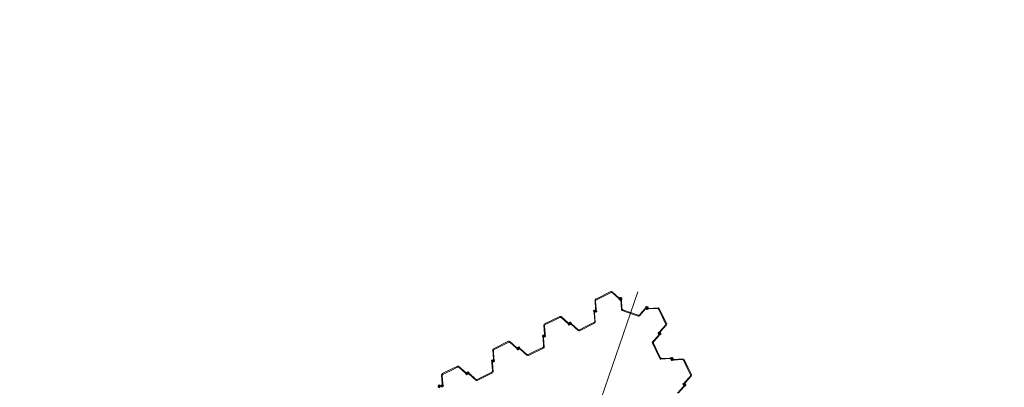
# Model space of a CAD drawing. Header units: metres. Extents: x 7508979 to 7510298, y 5841961 to 5842536.
# Tile 28 of 64: x 7509647.84 to 7509668.63, y 5842496.39 to 5842504.14. Entities that reach past the tile are written whole.
import ezdxf

# ---------------------------------------------------------------- set-up
doc = ezdxf.new("R2010")
doc.units = ezdxf.units.M
doc.linetypes.add('ACAD_ISO10W100', pattern=[18, 12, -3, 0, -3])
doc.layers.add('013_AKP-Osie-2', color=142, linetype='ACAD_ISO10W100', lineweight=18)
doc.layers.add('015_AKP-Stal-cienka', color=60, linetype='Continuous', lineweight=18)
doc.layers.add('03_AKP-Kreskowania', color=7, linetype='Continuous', lineweight=9, true_color=0xa6a6a6)

msp = doc.modelspace()

# ---------------------------------------------------------------- hatches: boundary and pattern name
at = {"layer": '03_AKP-Kreskowania', "ltscale": 100, "transparency": 33554687}
h = msp.add_hatch(dxfattribs=at)
h.set_pattern_fill('GRASS', color=256, scale=0.045, angle=160.9032)
h.set_pattern_definition([(250.90316, (7511633.8898, 5841844.2328), (0.49932114, -1.028167), [0.2143125, -1.4021336]), (205.90316, (7511633.8898, 5841844.2328), (0.49932114, -1.028167), [0.2143125, -0.9286875]), (295.90316, (7511633.8898, 5841844.2328), (1.028167, 0.49932114), [0.2143125, -0.9286875])])
edge = h.paths.add_edge_path()
edge.add_spline(control_points=[(7509560.428, 5842502.042), (7509560.976, 5842501.827), (7509562.224, 5842501.368), (7509563.485, 5842500.974), (7509564.203, 5842500.78)], knot_values=[19454.944206, 19454.944206, 19454.944206, 19454.944206, 21223.462374, 23456.740739, 23456.740739, 23456.740739, 23456.740739], degree=3, periodic=0)
edge.add_line((7509564.203, 5842500.78), (7509567.942, 5842511.58))
edge.add_line((7509567.942, 5842511.58), (7509567.945, 5842511.601))
edge.add_line((7509567.945, 5842511.601), (7509564.265, 5842513.123))
edge.add_line((7509564.265, 5842513.123), (7509560.428, 5842502.042))
edge = h.paths.add_edge_path()
edge.add_spline(control_points=[(7509557.96, 5842503.098), (7509558.5, 5842502.847), (7509559.045, 5842502.608), (7509559.593, 5842502.379)], knot_values=[24358.247031, 24358.247031, 24358.247031, 24358.247031, 26137.75858, 26137.75858, 26137.75858, 26137.75858], degree=3, periodic=0)
edge.add_line((7509559.593, 5842502.379), (7509563.432, 5842513.467))
edge.add_line((7509563.432, 5842513.467), (7509561.786, 5842514.148))
edge.add_line((7509561.786, 5842514.148), (7509557.96, 5842503.098))
edge = h.paths.add_edge_path()
edge.add_line((7509571.9, 5842523.027), (7509571.912, 5842523.045))
edge.add_line((7509571.912, 5842523.045), (7509575.65, 5842533.845))
edge.add_spline(control_points=[(7509575.65, 5842533.845), (7509574.966, 5842534.136), (7509573.732, 5842534.607), (7509572.467, 5842535.017), (7509571.904, 5842535.187)], knot_values=[19454.944206, 19454.944206, 19454.944206, 19454.944206, 21688.222571, 23456.740739, 23456.740739, 23456.740739, 23456.740739], degree=3, periodic=0)
edge.add_line((7509571.904, 5842535.187), (7509568.067, 5842524.106))
edge.add_line((7509568.067, 5842524.106), (7509571.9, 5842523.027))
edge = h.paths.add_edge_path()
edge.add_line((7509565.485, 5842524.833), (7509567.199, 5842524.351))
edge.add_line((7509567.199, 5842524.351), (7509571.038, 5842535.439))
edge.add_spline(control_points=[(7509571.038, 5842535.439), (7509570.467, 5842535.598), (7509569.891, 5842535.746), (7509569.311, 5842535.883)], knot_values=[24358.247031, 24358.247031, 24358.247031, 24358.247031, 26137.75858, 26137.75858, 26137.75858, 26137.75858], degree=3, periodic=0)
edge.add_line((7509569.311, 5842535.883), (7509565.485, 5842524.833))
edge = h.paths.add_edge_path()
edge.add_line((7509887.633, 5842386.674), (7509887.585, 5842386.691))
edge.add_line((7509887.585, 5842386.691), (7509891.94, 5842399.269))
edge.add_line((7509891.94, 5842399.269), (7509891.864, 5842399.293))
edge.add_line((7509891.864, 5842399.293), (7509887.479, 5842386.628))
edge.add_spline(control_points=[(7509887.479, 5842386.628), (7509887.954, 5842386.375), (7509890.784, 5842384.953), (7509893.631, 5842383.885), (7509896.087, 5842383.23), (7509896.113, 5842383.223)], knot_values=[21013.433794, 21013.433794, 21013.433794, 21013.433794, 22562.78043, 30165.17056, 30248.311095, 30248.311095, 30248.311095, 30248.311095], degree=3, periodic=0)
edge.add_line((7509896.113, 5842383.223), (7509900.72, 5842396.528))
edge.add_line((7509900.72, 5842396.528), (7509891.988, 5842399.254))
edge.add_line((7509891.988, 5842399.254), (7509887.633, 5842386.674))
edge = h.paths.add_edge_path()
edge.add_line((7509903.483, 5842409.68), (7509906.986, 5842419.799))
edge.add_spline(control_points=[(7509906.986, 5842419.799), (7509906.32, 5842420.076), (7509903.682, 5842421.115), (7509900.933, 5842421.938), (7509898.837, 5842422.185)], knot_values=[9690.860076, 9690.860076, 9690.860076, 9690.860076, 11850.095835, 18161.631326, 18161.631326, 18161.631326, 18161.631326], degree=3, periodic=0)
edge.add_line((7509898.837, 5842422.185), (7509895.51, 5842412.576))
edge.add_line((7509895.51, 5842412.576), (7509895.509, 5842412.571))
edge.add_line((7509895.509, 5842412.571), (7509903.483, 5842409.68))

# ---------------------------------------------------------------- linework, layer by layer
at = {"layer": '013_AKP-Osie-2', "ltscale": 70}
msp.add_line((7509660.893, 5842498.403), (7509653.354, 5842476.626), dxfattribs=at)
at = {"layer": '015_AKP-Stal-cienka'}
for p, q in [((7509660.002, 5842498.251), (7509660.322, 5842498.407)), ((7509660.325, 5842498.385), (7509660.171, 5842498.311)), ((7509660.497, 5842498.27), (7509660.35, 5842498.403)), ((7509660.489, 5842498.262), (7509660.358, 5842498.38)), ((7509660.001, 5842498.029), (7509659.988, 5842498.227)), ((7509660.013, 5842498.031), (7509660, 5842498.207)), ((7509660.017, 5842498.236), (7509660.171, 5842498.311)), ((7509660.493, 5842498.256), (7509660.508, 5842498.232)), ((7509660.502, 5842498.264), (7509660.516, 5842498.241)), ((7509660.505, 5842498.269), (7509660.508, 5842498.277)), ((7509660.516, 5842498.27), (7509660.516, 5842498.272)), ((7509660.525, 5842498.252), (7509660.516, 5842498.268)), ((7509660.526, 5842498.259), (7509660.516, 5842498.262)), ((7509660.516, 5842498.262), (7509660.526, 5842498.259)), ((7509660.526, 5842498.259), (7509660.516, 5842498.262)), ((7509660.516, 5842498.262), (7509660.526, 5842498.259)), ((7509660.517, 5842498.25), (7509660.522, 5842498.249)), ((7509660.523, 5842498.265), (7509660.519, 5842498.255)), ((7509660.519, 5842498.255), (7509660.523, 5842498.265)), ((7509660.523, 5842498.265), (7509660.519, 5842498.255)), ((7509660.519, 5842498.255), (7509660.523, 5842498.265)), ((7509660.52, 5842498.274), (7509660.539, 5842498.267)), ((7509660.526, 5842498.266), (7509660.521, 5842498.264)), ((7509660.522, 5842498.26), (7509660.54, 5842498.255)), ((7509660.541, 5842498.248), (7509660.522, 5842498.239)), ((7509660.523, 5842498.284), (7509660.546, 5842498.276)), ((7509660.546, 5842498.238), (7509660.524, 5842498.227)), ((7509660.526, 5842498.255), (7509660.535, 5842498.259)), ((7509660.535, 5842498.259), (7509660.526, 5842498.255)), ((7509660.526, 5842498.255), (7509660.535, 5842498.259)), ((7509660.535, 5842498.259), (7509660.526, 5842498.255)), ((7509660.533, 5842498.252), (7509660.528, 5842498.261)), ((7509660.528, 5842498.261), (7509660.533, 5842498.252)), ((7509660.533, 5842498.252), (7509660.528, 5842498.261)), ((7509660.528, 5842498.261), (7509660.533, 5842498.252)), ((7509660.535, 5842498.227), (7509660.545, 5842498.029)), ((7509660.536, 5842498.234), (7509660.543, 5842498.261)), ((7509660.541, 5842498.253), (7509660.542, 5842498.252)), ((7509660.547, 5842498.227), (7509660.556, 5842498.051)), ((7509660.548, 5842498.262), (7509660.552, 5842498.254)), ((7509660.548, 5842498.234), (7509660.554, 5842498.262)), ((7509659.968, 5842497.966), (7509659.958, 5842497.993)), ((7509659.986, 5842498.018), (7509659.964, 5842498.008)), ((7509659.979, 5842497.967), (7509659.969, 5842497.993)), ((7509659.969, 5842497.959), (7509659.981, 5842497.782)), ((7509659.99, 5842498.008), (7509659.972, 5842497.999)), ((7509659.976, 5842497.984), (7509659.98, 5842497.977)), ((7509659.98, 5842497.96), (7509659.994, 5842497.762)), ((7509659.986, 5842498.004), (7509659.991, 5842498.006)), ((7509659.995, 5842497.997), (7509659.986, 5842497.993)), ((7509659.994, 5842498.004), (7509659.987, 5842497.986)), ((7509659.987, 5842497.984), (7509659.988, 5842497.983)), ((7509659.988, 5842497.986), (7509659.995, 5842498.003)), ((7509659.993, 5842497.99), (7509659.989, 5842497.999)), ((7509659.996, 5842497.985), (7509659.991, 5842497.983)), ((7509659.992, 5842497.981), (7509660.01, 5842497.99)), ((7509659.995, 5842498.005), (7509659.994, 5842498.007)), ((7509659.996, 5842497.971), (7509660.018, 5842497.982)), ((7509660.006, 5842498.005), (7509660.002, 5842498.013)), ((7509660.003, 5842498.022), (7509660.012, 5842497.996)), ((7509660.014, 5842498.024), (7509660.024, 5842497.997)), ((7509660.899, 5842497.89), (7509660.562, 5842498.007)), ((7509660.576, 5842498.024), (7509660.737, 5842497.968)), ((7509660.899, 5842497.912), (7509660.737, 5842497.968)), ((7509661.056, 5842498.047), (7509660.926, 5842497.897)), ((7509661.047, 5842498.054), (7509660.931, 5842497.921)), ((7509661.051, 5842498.06), (7509661.063, 5842498.086)), ((7509661.06, 5842498.053), (7509661.071, 5842498.078)), ((7509661.064, 5842498.059), (7509661.075, 5842498.037)), ((7509661.077, 5842498.079), (7509661.07, 5842498.075)), ((7509661.074, 5842498.063), (7509661.083, 5842498.045)), ((7509661.077, 5842498.068), (7509661.076, 5842498.067)), ((7509661.101, 5842498.084), (7509661.078, 5842498.092)), ((7509661.097, 5842498.074), (7509661.078, 5842498.081)), ((7509661.079, 5842498.06), (7509661.097, 5842498.067)), ((7509661.097, 5842498.061), (7509661.08, 5842498.068)), ((7509661.085, 5842498.054), (7509661.08, 5842498.056)), ((7509661.083, 5842498.062), (7509661.092, 5842498.066)), ((7509661.092, 5842498.066), (7509661.083, 5842498.062)), ((7509661.083, 5842498.062), (7509661.092, 5842498.066)), ((7509661.092, 5842498.066), (7509661.083, 5842498.062)), ((7509661.083, 5842498.066), (7509661.093, 5842498.062)), ((7509661.09, 5842498.069), (7509661.086, 5842498.059)), ((7509661.09, 5842498.059), (7509661.086, 5842498.068)), ((7509661.086, 5842498.068), (7509661.09, 5842498.059)), ((7509661.09, 5842498.059), (7509661.086, 5842498.068)), ((7509661.086, 5842498.068), (7509661.09, 5842498.059)), ((7509661.115, 5842498.052), (7509661.089, 5842498.042)), ((7509661.117, 5842498.041), (7509661.09, 5842498.031)), ((7509661.097, 5842498.069), (7509661.1, 5842498.064)), ((7509661.098, 5842498.069), (7509661.099, 5842498.07)), ((7509661.106, 5842498.061), (7509661.108, 5842498.069)), ((7509661.122, 5842498.053), (7509661.32, 5842498.067)), ((7509661.124, 5842498.042), (7509661.3, 5842498.054)), ((7509661.329, 5842498.037), (7509661.404, 5842497.884)), ((7509661.5, 5842497.732), (7509661.344, 5842498.053)), ((7509658.922, 5842497.727), (7509659.243, 5842497.883)), ((7509658.938, 5842497.712), (7509659.092, 5842497.786)), ((7509659.245, 5842497.861), (7509659.092, 5842497.786)), ((7509659.418, 5842497.746), (7509659.271, 5842497.879)), ((7509659.409, 5842497.738), (7509659.278, 5842497.856)), ((7509659.422, 5842497.74), (7509659.437, 5842497.717)), ((7509659.436, 5842497.751), (7509659.458, 5842497.762)), ((7509659.44, 5842497.736), (7509659.44, 5842497.738)), ((7509659.441, 5842497.742), (7509659.459, 5842497.75)), ((7509659.447, 5842497.742), (7509659.442, 5842497.74)), ((7509659.442, 5842497.736), (7509659.46, 5842497.731)), ((7509659.453, 5842497.728), (7509659.449, 5842497.737)), ((7509659.449, 5842497.737), (7509659.453, 5842497.728)), ((7509659.453, 5842497.728), (7509659.449, 5842497.737)), ((7509659.449, 5842497.737), (7509659.453, 5842497.728)), ((7509659.453, 5842497.728), (7509659.449, 5842497.737)), ((7509659.449, 5842497.737), (7509659.453, 5842497.728)), ((7509659.453, 5842497.728), (7509659.449, 5842497.737)), ((7509659.449, 5842497.737), (7509659.453, 5842497.728)), ((7509659.48, 5842497.725), (7509659.466, 5842497.749)), ((7509659.468, 5842497.738), (7509659.472, 5842497.73)), ((7509659.488, 5842497.733), (7509659.473, 5842497.757)), ((7509659.659, 5842497.582), (7509659.98, 5842497.738)), ((7509659.964, 5842497.753), (7509659.811, 5842497.679)), ((7509661.478, 5842497.73), (7509661.404, 5842497.884)), ((7509658.922, 5842497.505), (7509658.908, 5842497.703)), ((7509658.933, 5842497.506), (7509658.921, 5842497.683)), ((7509659.414, 5842497.732), (7509659.429, 5842497.708)), ((7509659.434, 5842497.728), (7509659.43, 5842497.735)), ((7509659.46, 5842497.729), (7509659.442, 5842497.734)), ((7509659.461, 5842497.724), (7509659.443, 5842497.715)), ((7509659.467, 5842497.714), (7509659.444, 5842497.703)), ((7509659.447, 5842497.73), (7509659.456, 5842497.735)), ((7509659.456, 5842497.735), (7509659.447, 5842497.73)), ((7509659.447, 5842497.73), (7509659.456, 5842497.735)), ((7509659.456, 5842497.735), (7509659.447, 5842497.73)), ((7509659.447, 5842497.73), (7509659.456, 5842497.735)), ((7509659.456, 5842497.735), (7509659.447, 5842497.73)), ((7509659.447, 5842497.73), (7509659.456, 5842497.735)), ((7509659.456, 5842497.735), (7509659.447, 5842497.73)), ((7509659.456, 5842497.723), (7509659.46, 5842497.725)), ((7509659.462, 5842497.729), (7509659.463, 5842497.728)), ((7509659.485, 5842497.72), (7509659.632, 5842497.586)), ((7509659.493, 5842497.728), (7509659.624, 5842497.609)), ((7509659.657, 5842497.604), (7509659.811, 5842497.679)), ((7509661.331, 5842497.509), (7509661.321, 5842497.531)), ((7509661.349, 5842497.561), (7509661.325, 5842497.546)), ((7509661.341, 5842497.514), (7509661.332, 5842497.532)), ((7509661.357, 5842497.553), (7509661.334, 5842497.539)), ((7509661.345, 5842497.541), (7509661.353, 5842497.545)), ((7509661.347, 5842497.515), (7509661.352, 5842497.533)), ((7509661.353, 5842497.533), (7509661.348, 5842497.515)), ((7509661.348, 5842497.529), (7509661.352, 5842497.52)), ((7509661.353, 5842497.535), (7509661.355, 5842497.536)), ((7509661.355, 5842497.566), (7509661.474, 5842497.697)), ((7509661.359, 5842497.529), (7509661.357, 5842497.533)), ((7509661.359, 5842497.534), (7509661.368, 5842497.516)), ((7509661.363, 5842497.558), (7509661.496, 5842497.705)), ((7509661.369, 5842497.54), (7509661.379, 5842497.517)), ((7509657.843, 5842497.203), (7509658.163, 5842497.358)), ((7509658.166, 5842497.337), (7509658.012, 5842497.262)), ((7509658.338, 5842497.221), (7509658.191, 5842497.354)), ((7509658.33, 5842497.213), (7509658.199, 5842497.332)), ((7509658.888, 5842497.442), (7509658.878, 5842497.468)), ((7509658.906, 5842497.494), (7509658.884, 5842497.483)), ((7509658.899, 5842497.443), (7509658.89, 5842497.469)), ((7509658.89, 5842497.435), (7509658.902, 5842497.258)), ((7509658.911, 5842497.484), (7509658.892, 5842497.475)), ((7509658.897, 5842497.46), (7509658.9, 5842497.452)), ((7509658.901, 5842497.436), (7509658.915, 5842497.238)), ((7509658.907, 5842497.48), (7509658.911, 5842497.482)), ((7509658.914, 5842497.479), (7509658.907, 5842497.462)), ((7509658.907, 5842497.468), (7509658.916, 5842497.473)), ((7509658.916, 5842497.473), (7509658.907, 5842497.468)), ((7509658.907, 5842497.468), (7509658.916, 5842497.473)), ((7509658.916, 5842497.473), (7509658.907, 5842497.468)), ((7509658.907, 5842497.46), (7509658.908, 5842497.458)), ((7509658.909, 5842497.462), (7509658.916, 5842497.479)), ((7509658.909, 5842497.475), (7509658.914, 5842497.466)), ((7509658.914, 5842497.466), (7509658.909, 5842497.475)), ((7509658.909, 5842497.475), (7509658.914, 5842497.466)), ((7509658.914, 5842497.466), (7509658.909, 5842497.475)), ((7509658.916, 5842497.461), (7509658.911, 5842497.459)), ((7509658.912, 5842497.457), (7509658.931, 5842497.466)), ((7509658.915, 5842497.481), (7509658.915, 5842497.483)), ((7509658.917, 5842497.447), (7509658.939, 5842497.458)), ((7509658.926, 5842497.481), (7509658.922, 5842497.489)), ((7509658.924, 5842497.498), (7509658.933, 5842497.472)), ((7509658.935, 5842497.499), (7509658.945, 5842497.473)), ((7509661.337, 5842497.491), (7509661.204, 5842497.344)), ((7509661.345, 5842497.482), (7509661.226, 5842497.351)), ((7509661.34, 5842497.52), (7509661.343, 5842497.515)), ((7509661.342, 5842497.495), (7509661.366, 5842497.51)), ((7509661.345, 5842497.522), (7509661.354, 5842497.526)), ((7509661.347, 5842497.513), (7509661.345, 5842497.513)), ((7509661.355, 5842497.507), (7509661.347, 5842497.503)), ((7509661.35, 5842497.487), (7509661.375, 5842497.502)), ((7509657.843, 5842496.981), (7509657.829, 5842497.179)), ((7509657.854, 5842496.982), (7509657.842, 5842497.158)), ((7509657.858, 5842497.188), (7509658.012, 5842497.262)), ((7509658.335, 5842497.208), (7509658.35, 5842497.183)), ((7509658.343, 5842497.216), (7509658.357, 5842497.192)), ((7509658.354, 5842497.203), (7509658.351, 5842497.211)), ((7509658.356, 5842497.227), (7509658.378, 5842497.238)), ((7509658.361, 5842497.212), (7509658.36, 5842497.213)), ((7509658.362, 5842497.217), (7509658.38, 5842497.226)), ((7509658.367, 5842497.218), (7509658.363, 5842497.216)), ((7509658.363, 5842497.212), (7509658.381, 5842497.206)), ((7509658.381, 5842497.205), (7509658.363, 5842497.21)), ((7509658.382, 5842497.199), (7509658.364, 5842497.191)), ((7509658.387, 5842497.19), (7509658.365, 5842497.179)), ((7509658.367, 5842497.206), (7509658.376, 5842497.211)), ((7509658.376, 5842497.211), (7509658.367, 5842497.206)), ((7509658.367, 5842497.206), (7509658.376, 5842497.211)), ((7509658.376, 5842497.211), (7509658.367, 5842497.206)), ((7509658.374, 5842497.204), (7509658.37, 5842497.213)), ((7509658.37, 5842497.213), (7509658.374, 5842497.204)), ((7509658.374, 5842497.204), (7509658.37, 5842497.213)), ((7509658.37, 5842497.213), (7509658.374, 5842497.204)), ((7509658.376, 5842497.199), (7509658.381, 5842497.201)), ((7509658.383, 5842497.205), (7509658.383, 5842497.203)), ((7509658.401, 5842497.201), (7509658.386, 5842497.224)), ((7509658.389, 5842497.213), (7509658.393, 5842497.206)), ((7509658.409, 5842497.209), (7509658.394, 5842497.233)), ((7509658.405, 5842497.195), (7509658.552, 5842497.062)), ((7509658.413, 5842497.203), (7509658.544, 5842497.085)), ((7509658.578, 5842497.08), (7509658.731, 5842497.155)), ((7509658.58, 5842497.058), (7509658.901, 5842497.214)), ((7509658.885, 5842497.229), (7509658.731, 5842497.155)), ((7509661.356, 5842496.995), (7509661.2, 5842497.316)), ((7509661.222, 5842497.318), (7509661.296, 5842497.165)), ((7509661.371, 5842497.011), (7509661.296, 5842497.165)), ((7509657.809, 5842496.917), (7509657.799, 5842496.944)), ((7509657.827, 5842496.97), (7509657.805, 5842496.959)), ((7509657.82, 5842496.919), (7509657.81, 5842496.945)), ((7509657.81, 5842496.91), (7509657.822, 5842496.734)), ((7509657.831, 5842496.96), (7509657.813, 5842496.951)), ((7509657.817, 5842496.936), (7509657.821, 5842496.928)), ((7509657.821, 5842496.912), (7509657.835, 5842496.714)), ((7509657.827, 5842496.956), (7509657.832, 5842496.958)), ((7509657.835, 5842496.955), (7509657.828, 5842496.938)), ((7509657.828, 5842496.944), (7509657.836, 5842496.948)), ((7509657.836, 5842496.948), (7509657.828, 5842496.944)), ((7509657.828, 5842496.944), (7509657.836, 5842496.948)), ((7509657.836, 5842496.948), (7509657.828, 5842496.944)), ((7509657.828, 5842496.936), (7509657.829, 5842496.934)), ((7509657.829, 5842496.937), (7509657.836, 5842496.954)), ((7509657.83, 5842496.951), (7509657.834, 5842496.942)), ((7509657.834, 5842496.942), (7509657.83, 5842496.951)), ((7509657.83, 5842496.951), (7509657.834, 5842496.942)), ((7509657.834, 5842496.942), (7509657.83, 5842496.951)), ((7509657.837, 5842496.937), (7509657.832, 5842496.935)), ((7509657.833, 5842496.933), (7509657.851, 5842496.942)), ((7509657.836, 5842496.957), (7509657.835, 5842496.958)), ((7509657.837, 5842496.923), (7509657.859, 5842496.933)), ((7509657.847, 5842496.957), (7509657.843, 5842496.964)), ((7509657.844, 5842496.974), (7509657.854, 5842496.948)), ((7509657.855, 5842496.975), (7509657.865, 5842496.948)), ((7509661.578, 5842496.995), (7509661.38, 5842496.981)), ((7509661.576, 5842497.006), (7509661.4, 5842496.994)), ((7509661.583, 5842497.008), (7509661.61, 5842497.018)), ((7509661.585, 5842496.996), (7509661.61, 5842497.006)), ((7509661.588, 5842496.979), (7509661.599, 5842496.957)), ((7509661.602, 5842496.999), (7509661.594, 5842496.995)), ((7509661.599, 5842496.984), (7509661.607, 5842496.965)), ((7509661.601, 5842496.988), (7509661.6, 5842496.988)), ((7509661.603, 5842496.98), (7509661.6, 5842496.984)), ((7509661.603, 5842496.987), (7509661.62, 5842496.98)), ((7509661.621, 5842496.982), (7509661.604, 5842496.988)), ((7509661.608, 5842496.982), (7509661.617, 5842496.987)), ((7509661.617, 5842496.987), (7509661.608, 5842496.982)), ((7509661.608, 5842496.982), (7509661.617, 5842496.987)), ((7509661.617, 5842496.987), (7509661.608, 5842496.982)), ((7509661.608, 5842496.982), (7509661.617, 5842496.987)), ((7509661.617, 5842496.987), (7509661.608, 5842496.982)), ((7509661.608, 5842496.982), (7509661.617, 5842496.987)), ((7509661.617, 5842496.987), (7509661.608, 5842496.982)), ((7509661.614, 5842496.98), (7509661.61, 5842496.989)), ((7509661.61, 5842496.989), (7509661.614, 5842496.98)), ((7509661.614, 5842496.98), (7509661.61, 5842496.989)), ((7509661.61, 5842496.989), (7509661.614, 5842496.98)), ((7509661.614, 5842496.98), (7509661.61, 5842496.989)), ((7509661.61, 5842496.989), (7509661.614, 5842496.98)), ((7509661.614, 5842496.98), (7509661.61, 5842496.989)), ((7509661.61, 5842496.989), (7509661.614, 5842496.98)), ((7509661.64, 5842496.972), (7509661.614, 5842496.963)), ((7509661.641, 5842496.961), (7509661.614, 5842496.951)), ((7509661.626, 5842496.985), (7509661.617, 5842497.004)), ((7509661.621, 5842496.989), (7509661.624, 5842496.984)), ((7509661.623, 5842496.98), (7509661.624, 5842496.981)), ((7509661.623, 5842496.97), (7509661.63, 5842496.973)), ((7509661.636, 5842496.99), (7509661.625, 5842497.012)), ((7509661.646, 5842496.974), (7509661.844, 5842496.988)), ((7509661.648, 5842496.963), (7509661.824, 5842496.975)), ((7509661.853, 5842496.958), (7509661.928, 5842496.804)), ((7509662.024, 5842496.653), (7509661.869, 5842496.974)), ((7509656.763, 5842496.679), (7509657.084, 5842496.834)), ((7509656.779, 5842496.663), (7509656.933, 5842496.738)), ((7509657.086, 5842496.813), (7509656.933, 5842496.738)), ((7509657.259, 5842496.697), (7509657.112, 5842496.83)), ((7509657.251, 5842496.689), (7509657.12, 5842496.808)), ((7509657.277, 5842496.703), (7509657.299, 5842496.714)), ((7509657.282, 5842496.693), (7509657.3, 5842496.702)), ((7509657.321, 5842496.677), (7509657.307, 5842496.7)), ((7509657.329, 5842496.685), (7509657.314, 5842496.709)), ((7509657.806, 5842496.705), (7509657.652, 5842496.63)), ((7509662.003, 5842496.651), (7509661.928, 5842496.804)), ((7509656.763, 5842496.456), (7509656.749, 5842496.654)), ((7509656.774, 5842496.458), (7509656.762, 5842496.634)), ((7509657.255, 5842496.684), (7509657.27, 5842496.659)), ((7509657.263, 5842496.692), (7509657.278, 5842496.668)), ((7509657.275, 5842496.679), (7509657.271, 5842496.687)), ((7509657.281, 5842496.688), (7509657.281, 5842496.689)), ((7509657.288, 5842496.694), (7509657.283, 5842496.691)), ((7509657.283, 5842496.687), (7509657.301, 5842496.682)), ((7509657.301, 5842496.681), (7509657.283, 5842496.686)), ((7509657.302, 5842496.675), (7509657.284, 5842496.666)), ((7509657.308, 5842496.666), (7509657.286, 5842496.655)), ((7509657.288, 5842496.682), (7509657.297, 5842496.686)), ((7509657.297, 5842496.686), (7509657.288, 5842496.682)), ((7509657.288, 5842496.682), (7509657.297, 5842496.686)), ((7509657.297, 5842496.686), (7509657.288, 5842496.682)), ((7509657.294, 5842496.68), (7509657.29, 5842496.689)), ((7509657.29, 5842496.689), (7509657.294, 5842496.68)), ((7509657.294, 5842496.68), (7509657.29, 5842496.689)), ((7509657.29, 5842496.689), (7509657.294, 5842496.68)), ((7509657.297, 5842496.675), (7509657.301, 5842496.677)), ((7509657.303, 5842496.681), (7509657.304, 5842496.679)), ((7509657.31, 5842496.689), (7509657.313, 5842496.682)), ((7509657.326, 5842496.671), (7509657.473, 5842496.538)), ((7509657.334, 5842496.679), (7509657.465, 5842496.56)), ((7509657.498, 5842496.556), (7509657.652, 5842496.63)), ((7509657.501, 5842496.534), (7509657.821, 5842496.69)), ((7509661.879, 5842496.486), (7509661.998, 5842496.617)), ((7509661.887, 5842496.478), (7509662.02, 5842496.625)), ((7509656.685, 5842496.429), (7509656.677, 5842496.406)), ((7509656.71, 5842496.379), (7509656.684, 5842496.391)), ((7509656.696, 5842496.425), (7509656.689, 5842496.406)), ((7509656.717, 5842496.388), (7509656.692, 5842496.4)), ((7509656.701, 5842496.426), (7509656.7, 5842496.427)), ((7509656.709, 5842496.434), (7509656.701, 5842496.437)), ((7509656.701, 5842496.418), (7509656.711, 5842496.414)), ((7509656.711, 5842496.414), (7509656.701, 5842496.418)), ((7509656.701, 5842496.418), (7509656.711, 5842496.414)), ((7509656.711, 5842496.414), (7509656.701, 5842496.418)), ((7509656.71, 5842496.408), (7509656.703, 5842496.425)), ((7509656.704, 5842496.411), (7509656.707, 5842496.421)), ((7509656.707, 5842496.421), (7509656.704, 5842496.411)), ((7509656.704, 5842496.411), (7509656.707, 5842496.421)), ((7509656.707, 5842496.421), (7509656.704, 5842496.411)), ((7509656.716, 5842496.413), (7509656.714, 5842496.408)), ((7509656.738, 5842496.412), (7509656.742, 5842496.404)), ((7509656.748, 5842496.431), (7509656.753, 5842496.434)), ((7509656.755, 5842496.431), (7509656.748, 5842496.414)), ((7509656.749, 5842496.411), (7509656.749, 5842496.41)), ((7509656.753, 5842496.408), (7509656.772, 5842496.417)), ((7509656.758, 5842496.398), (7509656.78, 5842496.409)), ((7509656.765, 5842496.45), (7509656.774, 5842496.424)), ((7509656.776, 5842496.451), (7509656.786, 5842496.424)), ((7509661.861, 5842496.411), (7509661.728, 5842496.264)), ((7509661.869, 5842496.403), (7509661.751, 5842496.272)), ((7509661.856, 5842496.429), (7509661.845, 5842496.451)), ((7509661.874, 5842496.482), (7509661.849, 5842496.467)), ((7509661.865, 5842496.435), (7509661.856, 5842496.453)), ((7509661.882, 5842496.474), (7509661.858, 5842496.459)), ((7509661.865, 5842496.44), (7509661.867, 5842496.436)), ((7509661.867, 5842496.416), (7509661.89, 5842496.43)), ((7509661.869, 5842496.462), (7509661.877, 5842496.466)), ((7509661.871, 5842496.434), (7509661.869, 5842496.433)), ((7509661.879, 5842496.447), (7509661.87, 5842496.443)), ((7509661.87, 5842496.443), (7509661.879, 5842496.447)), ((7509661.879, 5842496.447), (7509661.87, 5842496.443)), ((7509661.87, 5842496.443), (7509661.879, 5842496.447)), ((7509661.871, 5842496.436), (7509661.876, 5842496.454)), ((7509661.877, 5842496.454), (7509661.872, 5842496.436)), ((7509661.876, 5842496.44), (7509661.872, 5842496.449)), ((7509661.872, 5842496.449), (7509661.876, 5842496.44)), ((7509661.876, 5842496.44), (7509661.872, 5842496.449)), ((7509661.872, 5842496.449), (7509661.876, 5842496.44)), ((7509661.879, 5842496.427), (7509661.872, 5842496.424)), ((7509661.875, 5842496.408), (7509661.899, 5842496.423)), ((7509661.878, 5842496.456), (7509661.879, 5842496.456)), ((7509661.884, 5842496.449), (7509661.881, 5842496.454)), ((7509661.883, 5842496.455), (7509661.892, 5842496.437)), ((7509661.893, 5842496.46), (7509661.904, 5842496.438))]:
    msp.add_line(p, q, dxfattribs=at)
for centre, radius, start, end in [((7509660.333, 5842498.384), 0.025, 47.8205, 115.9032), ((7509660.338, 5842498.358), 0.03, 47.8205, 115.9032), ((7509660.013, 5842498.229), 0.025, 115.9032, 183.9858), ((7509660.03, 5842498.209), 0.03, 115.9032, 183.9858), ((7509660.472, 5842498.243), 0.025, 31.6142, 47.8205), ((7509660.48, 5842498.251), 0.025, 31.6142, 47.8205), ((7509660.515, 5842498.266), 0.01, 160.9032, 201.4415), ((7509660.524, 5842498.269), 0.02, 201.4415, 250.9032), ((7509660.519, 5842498.273), 0.012, 70.9032, 160.9032), ((7509660.519, 5842498.238), 0.012, 211.6142, 295.9032), ((7509660.519, 5842498.271), 0.003, 70.9032, 160.9032), ((7509660.519, 5842498.269), 0.003, 160.9032, 208.9032), ((7509660.52, 5842498.243), 0.005, 211.6142, 295.9032), ((7509660.522, 5842498.262), 0.00213, 115.9032, 253.9032), ((7509660.523, 5842498.251), 0.00213, 250.9032, 28.9032), ((7509660.535, 5842498.248), 0.02, 66.4415, 115.9032), ((7509660.56, 5842498.229), 0.025, 166.6142, 182.8205), ((7509660.538, 5842498.262), 0.005, 346.6142, 70.9032), ((7509660.539, 5842498.252), 0.003, 25.9032, 73.9032), ((7509660.539, 5842498.251), 0.003, 295.9032, 25.9032), ((7509660.539, 5842498.257), 0.01, 25.9032, 66.4415), ((7509660.542, 5842498.265), 0.012, 346.6142, 70.9032), ((7509660.541, 5842498.249), 0.012, 295.9032, 25.9032), ((7509660.572, 5842498.228), 0.025, 166.6142, 182.8205), ((7509659.969, 5842497.997), 0.012, 115.9032, 200.1922), ((7509659.944, 5842497.957), 0.025, 3.9858, 20.1922), ((7509659.974, 5842497.995), 0.005, 115.9032, 200.1922), ((7509659.985, 5842497.989), 0.01, 165.3649, 205.9032), ((7509659.995, 5842497.986), 0.02, 115.9032, 165.3649), ((7509659.955, 5842497.959), 0.025, 3.9858, 20.1922), ((7509659.991, 5842497.982), 0.012, 205.9032, 295.9032), ((7509659.991, 5842498.008), 0.012, 25.9032, 115.9032), ((7509659.99, 5842497.985), 0.003, 157.9032, 205.9032), ((7509659.99, 5842497.985), 0.00213, 157.9032, 295.9032), ((7509659.99, 5842497.984), 0.003, 205.9032, 295.9032), ((7509659.991, 5842498.006), 0.003, 25.9032, 115.9032), ((7509659.992, 5842498.004), 0.00213, 337.9032, 115.9032), ((7509659.992, 5842498.004), 0.003, 337.9032, 25.9032), ((7509659.987, 5842498.003), 0.02, 295.9032, 345.3649), ((7509660.026, 5842498.031), 0.025, 183.9858, 200.1922), ((7509659.997, 5842498.001), 0.01, 345.3649, 25.9032), ((7509660.008, 5842497.995), 0.005, 295.9032, 20.1922), ((7509660.038, 5842498.032), 0.025, 183.9858, 200.1922), ((7509660.013, 5842497.993), 0.012, 295.9032, 20.1922), ((7509660.57, 5842498.03), 0.025, 182.8205, 250.9032), ((7509660.586, 5842498.052), 0.03, 182.8205, 250.9032), ((7509661.028, 5842498.07), 0.025, 318.9858, 335.1922), ((7509661.037, 5842498.063), 0.025, 318.9858, 335.1922), ((7509661.074, 5842498.081), 0.012, 70.9032, 155.1922), ((7509661.075, 5842498.064), 0.012, 115.9032, 205.9032), ((7509661.076, 5842498.076), 0.005, 70.9032, 155.1922), ((7509661.077, 5842498.064), 0.003, 115.9032, 205.9032), ((7509661.086, 5842498.042), 0.012, 205.9032, 290.1922), ((7509661.082, 5842498.07), 0.01, 75.3648, 115.9032), ((7509661.078, 5842498.065), 0.003, 67.9031, 115.9032), ((7509661.08, 5842498.058), 0.00213, 112.9032, 250.9032), ((7509661.088, 5842498.047), 0.005, 205.9032, 290.1922), ((7509661.079, 5842498.06), 0.02, 25.9032, 75.3648), ((7509661.091, 5842498.073), 0.02, 250.9032, 300.3649), ((7509661.096, 5842498.071), 0.003, 340.9032, 70.9032), ((7509661.095, 5842498.07), 0.003, 292.9032, 340.9032), ((7509661.098, 5842498.063), 0.00213, 247.9031, 25.9032), ((7509661.097, 5842498.073), 0.012, 340.9032, 70.9032), ((7509661.096, 5842498.064), 0.01, 300.3649, 340.9032), ((7509661.124, 5842498.028), 0.025, 93.9858, 110.1922), ((7509661.125, 5842498.017), 0.025, 93.9858, 110.1922), ((7509661.302, 5842498.024), 0.03, 25.9032, 93.9858), ((7509661.322, 5842498.042), 0.025, 25.9032, 93.9858), ((7509659.254, 5842497.86), 0.025, 47.8205, 115.9032), ((7509659.258, 5842497.834), 0.03, 47.8205, 115.9032), ((7509659.393, 5842497.719), 0.025, 31.6142, 47.8205), ((7509659.401, 5842497.727), 0.025, 31.6142, 47.8205), ((7509659.441, 5842497.74), 0.012, 115.9032, 205.9032), ((7509659.442, 5842497.739), 0.003, 115.9032, 205.9032), ((7509659.443, 5842497.737), 0.003, 205.9032, 253.9032), ((7509659.443, 5842497.738), 0.00213, 115.9032, 253.9032), ((7509659.455, 5842497.724), 0.02, 66.4415, 115.9032), ((7509659.463, 5842497.751), 0.012, 31.6142, 115.9032), ((7509659.462, 5842497.746), 0.005, 31.6142, 115.9032), ((7509659.459, 5842497.733), 0.01, 25.9032, 66.4415), ((7509659.951, 5842497.78), 0.03, 295.9032, 3.9858), ((7509659.969, 5842497.761), 0.025, 295.9032, 3.9858), ((7509660.908, 5842497.94), 0.03, 250.9032, 318.9858), ((7509660.907, 5842497.914), 0.025, 250.9032, 318.9858), ((7509658.933, 5842497.704), 0.025, 115.9032, 183.9858), ((7509658.951, 5842497.685), 0.03, 115.9032, 183.9858), ((7509659.439, 5842497.714), 0.012, 211.6142, 295.9032), ((7509659.443, 5842497.732), 0.01, 205.9032, 246.4415), ((7509659.441, 5842497.719), 0.005, 211.6142, 295.9032), ((7509659.447, 5842497.741), 0.02, 246.4415, 295.9032), ((7509659.459, 5842497.728), 0.003, 25.9032, 73.9032), ((7509659.459, 5842497.727), 0.00213, 295.9032, 73.9032), ((7509659.46, 5842497.726), 0.003, 295.9032, 25.9032), ((7509659.461, 5842497.725), 0.012, 295.9032, 25.9032), ((7509659.502, 5842497.738), 0.025, 211.6142, 227.8205), ((7509659.51, 5842497.746), 0.025, 211.6142, 227.8205), ((7509659.644, 5842497.631), 0.03, 227.8205, 295.9032), ((7509659.649, 5842497.605), 0.025, 227.8205, 295.9032), ((7509661.331, 5842497.536), 0.012, 121.6142, 205.9032), ((7509661.337, 5842497.534), 0.005, 121.6142, 205.9032), ((7509661.358, 5842497.528), 0.02, 156.4415, 205.9032), ((7509661.349, 5842497.532), 0.01, 115.9032, 156.4415), ((7509661.336, 5842497.583), 0.025, 301.6142, 317.8205), ((7509661.355, 5842497.532), 0.003, 115.9032, 163.9032), ((7509661.358, 5842497.534), 0.012, 25.9032, 115.9032), ((7509661.355, 5842497.532), 0.00213, 25.9032, 163.9032), ((7509661.356, 5842497.533), 0.003, 25.9032, 115.9032), ((7509661.344, 5842497.575), 0.025, 301.6142, 317.8205), ((7509661.341, 5842497.52), 0.02, 336.4415, 25.9032), ((7509661.451, 5842497.717), 0.03, 317.8205, 25.9032), ((7509661.478, 5842497.722), 0.025, 317.8205, 25.9032), ((7509658.174, 5842497.336), 0.025, 47.8205, 115.9032), ((7509658.179, 5842497.31), 0.03, 47.8205, 115.9032), ((7509658.889, 5842497.473), 0.012, 115.9032, 200.1922), ((7509658.865, 5842497.433), 0.025, 3.9858, 20.1922), ((7509658.895, 5842497.471), 0.005, 115.9032, 200.1922), ((7509658.915, 5842497.462), 0.02, 115.9032, 165.3649), ((7509658.906, 5842497.464), 0.01, 165.3649, 205.9032), ((7509658.876, 5842497.434), 0.025, 3.9858, 20.1922), ((7509658.911, 5842497.458), 0.012, 205.9032, 295.9032), ((7509658.912, 5842497.483), 0.012, 25.9032, 115.9032), ((7509658.91, 5842497.461), 0.003, 157.9032, 205.9032), ((7509658.91, 5842497.461), 0.00213, 157.9032, 295.9032), ((7509658.911, 5842497.46), 0.003, 205.9032, 295.9032), ((7509658.912, 5842497.481), 0.003, 25.9032, 115.9032), ((7509658.912, 5842497.48), 0.00213, 337.9032, 115.9032), ((7509658.913, 5842497.48), 0.003, 337.9032, 25.9032), ((7509658.907, 5842497.479), 0.02, 295.9032, 345.3649), ((7509658.947, 5842497.507), 0.025, 183.9858, 200.1922), ((7509658.917, 5842497.477), 0.01, 345.3649, 25.9032), ((7509658.928, 5842497.47), 0.005, 295.9032, 20.1922), ((7509658.958, 5842497.508), 0.025, 183.9858, 200.1922), ((7509658.933, 5842497.468), 0.012, 295.9032, 20.1922), ((7509661.222, 5842497.327), 0.025, 137.8205, 205.9032), ((7509661.249, 5842497.331), 0.03, 137.8205, 205.9032), ((7509661.342, 5842497.514), 0.012, 205.9032, 295.9032), ((7509661.356, 5842497.474), 0.025, 121.6142, 137.8205), ((7509661.344, 5842497.515), 0.003, 205.9032, 295.9032), ((7509661.345, 5842497.516), 0.00213, 205.9032, 343.9032), ((7509661.364, 5842497.466), 0.025, 121.6142, 137.8205), ((7509661.345, 5842497.516), 0.003, 295.9032, 343.9032), ((7509661.351, 5842497.516), 0.01, 295.9032, 336.4415), ((7509661.363, 5842497.514), 0.005, 301.6142, 25.9032), ((7509661.369, 5842497.512), 0.012, 301.6142, 25.9032), ((7509657.854, 5842497.18), 0.025, 115.9032, 183.9858), ((7509657.872, 5842497.161), 0.03, 115.9032, 183.9858), ((7509658.313, 5842497.195), 0.025, 31.6142, 47.8205), ((7509658.321, 5842497.203), 0.025, 31.6142, 47.8205), ((7509658.362, 5842497.216), 0.012, 115.9032, 205.9032), ((7509658.36, 5842497.19), 0.012, 211.6142, 295.9032), ((7509658.363, 5842497.208), 0.01, 205.9032, 246.4415), ((7509658.361, 5842497.195), 0.005, 211.6142, 295.9032), ((7509658.367, 5842497.217), 0.02, 246.4415, 295.9032), ((7509658.363, 5842497.215), 0.003, 115.9032, 205.9032), ((7509658.363, 5842497.214), 0.00213, 115.9032, 253.9032), ((7509658.364, 5842497.213), 0.003, 205.9032, 253.9032), ((7509658.376, 5842497.2), 0.02, 66.4415, 115.9032), ((7509658.384, 5842497.227), 0.012, 31.6142, 115.9032), ((7509658.382, 5842497.222), 0.005, 31.6142, 115.9032), ((7509658.38, 5842497.204), 0.003, 25.9032, 73.9032), ((7509658.38, 5842497.203), 0.00213, 295.9032, 73.9032), ((7509658.381, 5842497.202), 0.003, 295.9032, 25.9032), ((7509658.38, 5842497.209), 0.01, 25.9032, 66.4415), ((7509658.382, 5842497.201), 0.012, 295.9032, 25.9032), ((7509658.422, 5842497.214), 0.025, 211.6142, 227.8205), ((7509658.43, 5842497.222), 0.025, 211.6142, 227.8205), ((7509658.872, 5842497.256), 0.03, 295.9032, 3.9858), ((7509658.89, 5842497.236), 0.025, 295.9032, 3.9858), ((7509657.81, 5842496.948), 0.012, 115.9032, 200.1922), ((7509657.785, 5842496.909), 0.025, 3.9858, 20.1922), ((7509657.815, 5842496.946), 0.005, 115.9032, 200.1922), ((7509657.826, 5842496.94), 0.01, 165.3649, 205.9032), ((7509657.836, 5842496.938), 0.02, 115.9032, 165.3649), ((7509657.796, 5842496.91), 0.025, 3.9858, 20.1922), ((7509657.832, 5842496.933), 0.012, 205.9032, 295.9032), ((7509657.832, 5842496.959), 0.012, 25.9032, 115.9032), ((7509657.831, 5842496.937), 0.003, 157.9032, 205.9032), ((7509657.831, 5842496.936), 0.00213, 157.9032, 295.9032), ((7509657.831, 5842496.935), 0.003, 205.9032, 295.9032), ((7509657.833, 5842496.957), 0.003, 25.9032, 115.9032), ((7509657.833, 5842496.956), 0.00213, 337.9032, 115.9032), ((7509657.833, 5842496.956), 0.003, 337.9032, 25.9032), ((7509657.828, 5842496.955), 0.02, 295.9032, 345.3649), ((7509657.868, 5842496.982), 0.025, 183.9858, 200.1922), ((7509657.838, 5842496.952), 0.01, 345.3649, 25.9032), ((7509657.849, 5842496.946), 0.005, 295.9032, 20.1922), ((7509657.879, 5842496.984), 0.025, 183.9858, 200.1922), ((7509657.854, 5842496.944), 0.012, 295.9032, 20.1922), ((7509658.565, 5842497.107), 0.03, 227.8205, 295.9032), ((7509658.569, 5842497.081), 0.025, 227.8205, 295.9032), ((7509661.378, 5842497.006), 0.025, 205.9032, 273.9858), ((7509661.398, 5842497.024), 0.03, 205.9032, 273.9858), ((7509661.575, 5842497.031), 0.025, 273.9858, 290.1922), ((7509661.576, 5842497.02), 0.025, 273.9858, 290.1922), ((7509661.599, 5842496.985), 0.012, 115.9032, 205.9032), ((7509661.601, 5842496.985), 0.003, 115.9032, 205.9032), ((7509661.61, 5842496.962), 0.012, 205.9032, 290.1922), ((7509661.602, 5842496.985), 0.00213, 67.9031, 205.9032), ((7509661.603, 5842496.986), 0.003, 67.9031, 115.9032), ((7509661.606, 5842496.99), 0.01, 75.3648, 115.9032), ((7509661.621, 5842496.988), 0.02, 205.9032, 255.3648), ((7509661.612, 5842496.968), 0.005, 205.9032, 290.1922), ((7509661.603, 5842496.98), 0.02, 25.9032, 75.3648), ((7509661.614, 5842497.006), 0.012, 25.9032, 110.1922), ((7509661.612, 5842497.001), 0.005, 25.9032, 110.1922), ((7509661.618, 5842496.979), 0.01, 255.3648, 295.9032), ((7509661.621, 5842496.983), 0.003, 247.9031, 295.9032), ((7509661.622, 5842496.983), 0.00213, 247.9031, 25.9032), ((7509661.623, 5842496.984), 0.003, 295.9032, 25.9032), ((7509661.625, 5842496.984), 0.012, 295.9032, 25.9032), ((7509661.648, 5842496.949), 0.025, 93.9858, 110.1922), ((7509661.65, 5842496.938), 0.025, 93.9858, 110.1922), ((7509661.826, 5842496.945), 0.03, 25.9032, 93.9858), ((7509661.846, 5842496.963), 0.025, 25.9032, 93.9858), ((7509657.095, 5842496.812), 0.025, 47.8205, 115.9032), ((7509657.099, 5842496.786), 0.03, 47.8205, 115.9032), ((7509657.242, 5842496.679), 0.025, 31.6142, 47.8205), ((7509657.282, 5842496.692), 0.012, 115.9032, 205.9032), ((7509657.304, 5842496.703), 0.012, 31.6142, 115.9032), ((7509657.303, 5842496.698), 0.005, 31.6142, 115.9032), ((7509657.792, 5842496.732), 0.03, 295.9032, 3.9858), ((7509657.81, 5842496.712), 0.025, 295.9032, 3.9858), ((7509656.774, 5842496.656), 0.025, 115.9032, 183.9858), ((7509656.792, 5842496.636), 0.03, 115.9032, 183.9858), ((7509657.234, 5842496.671), 0.025, 31.6142, 47.8205), ((7509657.28, 5842496.666), 0.012, 211.6142, 295.9032), ((7509657.284, 5842496.683), 0.01, 205.9032, 246.4415), ((7509657.282, 5842496.671), 0.005, 211.6142, 295.9032), ((7509657.283, 5842496.69), 0.003, 115.9032, 205.9032), ((7509657.288, 5842496.693), 0.02, 246.4415, 295.9032), ((7509657.284, 5842496.689), 0.003, 205.9032, 253.9032), ((7509657.284, 5842496.689), 0.00213, 115.9032, 253.9032), ((7509657.297, 5842496.676), 0.02, 66.4415, 115.9032), ((7509657.3, 5842496.679), 0.003, 25.9032, 73.9032), ((7509657.301, 5842496.679), 0.00213, 295.9032, 73.9032), ((7509657.301, 5842496.678), 0.003, 295.9032, 25.9032), ((7509657.301, 5842496.685), 0.01, 25.9032, 66.4415), ((7509657.302, 5842496.676), 0.012, 295.9032, 25.9032), ((7509657.343, 5842496.69), 0.025, 211.6142, 227.8205), ((7509657.351, 5842496.698), 0.025, 211.6142, 227.8205), ((7509657.485, 5842496.583), 0.03, 227.8205, 295.9032), ((7509657.49, 5842496.557), 0.025, 227.8205, 295.9032), ((7509661.976, 5842496.638), 0.03, 317.8205, 25.9032), ((7509662.002, 5842496.642), 0.025, 317.8205, 25.9032), ((7509656.689, 5842496.402), 0.012, 160.9032, 245.1922), ((7509656.697, 5842496.425), 0.012, 70.9032, 160.9032), ((7509656.694, 5842496.404), 0.005, 160.9032, 245.1922), ((7509656.699, 5842496.424), 0.003, 70.9032, 160.9032), ((7509656.7, 5842496.424), 0.003, 22.9032, 70.9032), ((7509656.705, 5842496.424), 0.01, 30.3648, 70.9032), ((7509656.712, 5842496.408), 0.00213, 202.9032, 340.9032), ((7509656.697, 5842496.419), 0.02, 340.9032, 30.3648), ((7509656.757, 5842496.413), 0.02, 115.9032, 165.3649), ((7509656.747, 5842496.416), 0.01, 165.3649, 205.9032), ((7509656.752, 5842496.409), 0.012, 205.9032, 295.9032), ((7509656.751, 5842496.413), 0.003, 157.9032, 205.9032), ((7509656.752, 5842496.411), 0.003, 205.9032, 295.9032), ((7509656.754, 5842496.432), 0.00213, 337.9032, 115.9032), ((7509656.788, 5842496.458), 0.025, 183.9858, 200.1922), ((7509656.769, 5842496.422), 0.005, 295.9032, 20.1922), ((7509656.799, 5842496.46), 0.025, 183.9858, 200.1922), ((7509656.775, 5842496.42), 0.012, 295.9032, 20.1922), ((7509661.856, 5842496.457), 0.012, 121.6142, 205.9032), ((7509661.861, 5842496.455), 0.005, 121.6142, 205.9032), ((7509661.866, 5842496.435), 0.012, 205.9032, 295.9032), ((7509661.88, 5842496.394), 0.025, 121.6142, 137.8205), ((7509661.883, 5842496.449), 0.02, 156.4415, 205.9032), ((7509661.874, 5842496.453), 0.01, 115.9032, 156.4415), ((7509661.868, 5842496.436), 0.003, 205.9032, 295.9032), ((7509661.869, 5842496.436), 0.00213, 205.9032, 343.9032), ((7509661.888, 5842496.386), 0.025, 121.6142, 137.8205), ((7509661.869, 5842496.437), 0.003, 295.9032, 343.9032), ((7509661.861, 5842496.503), 0.025, 301.6142, 317.8205), ((7509661.879, 5842496.453), 0.003, 115.9032, 163.9032), ((7509661.882, 5842496.455), 0.012, 25.9032, 115.9032), ((7509661.879, 5842496.453), 0.00213, 25.9032, 163.9032), ((7509661.88, 5842496.454), 0.003, 25.9032, 115.9032), ((7509661.875, 5842496.436), 0.01, 295.9032, 336.4415), ((7509661.869, 5842496.495), 0.025, 301.6142, 317.8205), ((7509661.866, 5842496.44), 0.02, 336.4415, 25.9032), ((7509661.888, 5842496.434), 0.005, 301.6142, 25.9032), ((7509661.893, 5842496.433), 0.012, 301.6142, 25.9032)]:
    msp.add_arc(centre, radius, start, end, dxfattribs=at)

doc.saveas('drawing.dxf')
